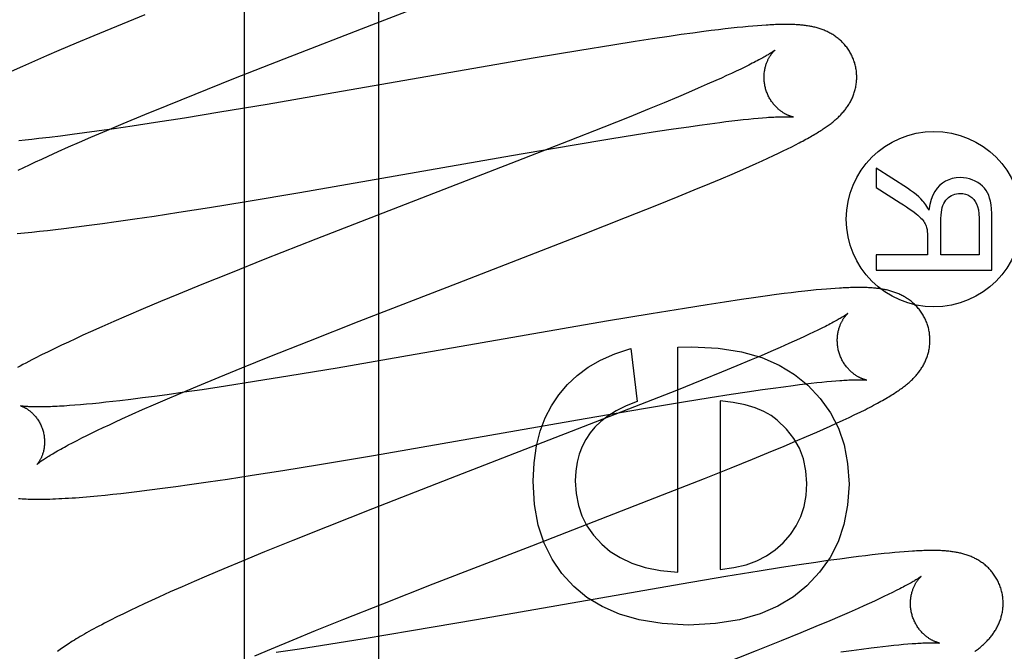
# Model space of a CAD drawing. Header units: inches. Extents: x 0 to 248, y 0 to 160.
# Tile 41 of 73: x 86.283 to 86.495, y 82.417 to 82.553. Entities that reach past the tile are written whole.
import ezdxf

# ---------------------------------------------------------------- set-up
doc = ezdxf.new("R2010")
doc.units = ezdxf.units.IN
doc.header["$LTSCALE"] = 13.627625
doc.header["$MEASUREMENT"] = 0
doc.linetypes.add('HIDDEN', pattern=[0.2, 0.1, -0.1])
doc.layers.add('DEFAULT_2', color=8, linetype='HIDDEN')
doc.layers.add('RIGHTHAND_DOOR_ASSEMBLY', color=7, linetype='CONTINUOUS')

msp = doc.modelspace()

# ---------------------------------------------------------------- linework, layer by layer
at = {"layer": 'DEFAULT_2', "color": 8, "linetype": 'HIDDEN'}
for p, q in [((86.36028, 78.8716), (86.36028, 84.3721)), ((86.35879, 82.55192), (86.39026, 82.56413)), ((86.30984, 82.55407), (86.30372, 82.55158)), ((86.30372, 82.55158), (86.29879, 82.54954)), ((86.33987, 82.54457), (86.35879, 82.55192)), ((86.43043, 82.55049), (86.428, 82.55016)), ((86.43201, 82.55069), (86.43043, 82.55049)), ((86.43354, 82.55088), (86.43201, 82.55069)), ((86.43498, 82.55105), (86.43354, 82.55088)), ((86.43634, 82.5512), (86.43498, 82.55105)), ((86.43762, 82.55134), (86.43634, 82.5512)), ((86.43882, 82.55146), (86.43762, 82.55134)), ((86.43994, 82.55157), (86.43882, 82.55146)), ((86.441, 82.55166), (86.43994, 82.55157)), ((86.442, 82.55174), (86.441, 82.55166)), ((86.44294, 82.55181), (86.442, 82.55174)), ((86.29879, 82.54954), (86.29497, 82.54794)), ((86.41562, 82.54834), (86.41077, 82.54757)), ((86.41935, 82.54891), (86.41562, 82.54834)), ((86.42292, 82.54944), (86.41935, 82.54891)), ((86.42549, 82.54981), (86.42292, 82.54944)), ((86.428, 82.55016), (86.42549, 82.54981)), ((86.29127, 82.54637), (86.28858, 82.54521)), ((86.29497, 82.54794), (86.29127, 82.54637)), ((86.40365, 82.5464), (86.39404, 82.54478)), ((86.41077, 82.54757), (86.40365, 82.5464)), ((86.28597, 82.54407), (86.28344, 82.54294)), ((86.28858, 82.54521), (86.28597, 82.54407)), ((86.32903, 82.54031), (86.33987, 82.54457)), ((86.39404, 82.54478), (86.34894, 82.53693)), ((86.28344, 82.54294), (86.28098, 82.54183)), ((86.43741, 82.54193), (86.43639, 82.54145)), ((86.43836, 82.54239), (86.43741, 82.54193)), ((86.43926, 82.54282), (86.43836, 82.54239)), ((86.4401, 82.54324), (86.43926, 82.54282)), ((86.44087, 82.54363), (86.4401, 82.54324)), ((86.32066, 82.53697), (86.32903, 82.54031)), ((86.43302, 82.53992), (86.43116, 82.53909)), ((86.4342, 82.54045), (86.43302, 82.53992)), ((86.43532, 82.54096), (86.4342, 82.54045)), ((86.43639, 82.54145), (86.43532, 82.54096)), ((86.42918, 82.53823), (86.4271, 82.53733)), ((86.43116, 82.53909), (86.42918, 82.53823)), ((86.31463, 82.53454), (86.32066, 82.53697)), ((86.34894, 82.53693), (86.33617, 82.53474)), ((86.42491, 82.53641), (86.42183, 82.53512)), ((86.4271, 82.53733), (86.42491, 82.53641)), ((86.30979, 82.53256), (86.31463, 82.53454)), ((86.33617, 82.53474), (86.32602, 82.53304)), ((86.41858, 82.53378), (86.41429, 82.53203)), ((86.42183, 82.53512), (86.41858, 82.53378)), ((86.30515, 82.53063), (86.30979, 82.53256)), ((86.3184, 82.53181), (86.31211, 82.53082)), ((86.32602, 82.53304), (86.3184, 82.53181)), ((86.41429, 82.53203), (86.40885, 82.52985)), ((86.43518, 82.53103), (86.43648, 82.53118)), ((86.43648, 82.53118), (86.43772, 82.53133)), ((86.43772, 82.53133), (86.43891, 82.53146)), ((86.43891, 82.53146), (86.44004, 82.53158)), ((86.44004, 82.53158), (86.44111, 82.53169)), ((86.44111, 82.53169), (86.44212, 82.53178)), ((86.44212, 82.53178), (86.44306, 82.53186)), ((86.29817, 82.52767), (86.30159, 82.52913)), ((86.3032, 82.52949), (86.29947, 82.52896)), ((86.30159, 82.52913), (86.30515, 82.53063)), ((86.30708, 82.53006), (86.3032, 82.52949)), ((86.31211, 82.53082), (86.30708, 82.53006)), ((86.40885, 82.52985), (86.40114, 82.5268)), ((86.42044, 82.52894), (86.42389, 82.52947)), ((86.42389, 82.52947), (86.42714, 82.52994)), ((86.42714, 82.52994), (86.42946, 82.53027)), ((86.42946, 82.53027), (86.4317, 82.53058)), ((86.4317, 82.53058), (86.43383, 82.53086)), ((86.43383, 82.53086), (86.43518, 82.53103)), ((86.28401, 82.52705), (86.28263, 82.52691)), ((86.28544, 82.5272), (86.28401, 82.52705)), ((86.28692, 82.52736), (86.28544, 82.5272)), ((86.28923, 82.52763), (86.28692, 82.52736)), ((86.29164, 82.52792), (86.28923, 82.52763)), ((86.29415, 82.52824), (86.29164, 82.52792)), ((86.29677, 82.52859), (86.29415, 82.52824)), ((86.29572, 82.52661), (86.29817, 82.52767)), ((86.29947, 82.52896), (86.29677, 82.52859)), ((86.40197, 82.52594), (86.41012, 82.5273)), ((86.41012, 82.5273), (86.41589, 82.52823)), ((86.41589, 82.52823), (86.42044, 82.52894)), ((86.29109, 82.52456), (86.29336, 82.52557)), ((86.29336, 82.52557), (86.29572, 82.52661)), ((86.40114, 82.5268), (86.38879, 82.52197)), ((86.38893, 82.52371), (86.40197, 82.52594)), ((86.44752, 82.5247), (86.44847, 82.52517)), ((86.44847, 82.52517), (86.44936, 82.52561)), ((86.44936, 82.52561), (86.4502, 82.52604)), ((86.4502, 82.52604), (86.45099, 82.52645)), ((86.28621, 82.52233), (86.28755, 82.52295)), ((86.28755, 82.52295), (86.28893, 82.52358)), ((86.28893, 82.52358), (86.29109, 82.52456)), ((86.34327, 82.51576), (86.38893, 82.52371)), ((86.44299, 82.52258), (86.44424, 82.52315)), ((86.44424, 82.52315), (86.44541, 82.5237)), ((86.44541, 82.5237), (86.4465, 82.52421)), ((86.4465, 82.52421), (86.44752, 82.5247)), ((86.28251, 82.52056), (86.28369, 82.52113)), ((86.28369, 82.52113), (86.28493, 82.52172)), ((86.28493, 82.52172), (86.28621, 82.52233)), ((86.38879, 82.52197), (86.34668, 82.50564)), ((86.43651, 82.51972), (86.4388, 82.52071)), ((86.4388, 82.52071), (86.44027, 82.52136)), ((86.44027, 82.52136), (86.44167, 82.52198)), ((86.44167, 82.52198), (86.44299, 82.52258)), ((86.47436, 82.51664), (86.46756, 82.52099)), ((86.46756, 82.52099), (86.46756, 82.51683)), ((86.43173, 82.51768), (86.43416, 82.51871)), ((86.43416, 82.51871), (86.43651, 82.51972)), ((86.42484, 82.51484), (86.42835, 82.51628)), ((86.42835, 82.51628), (86.43173, 82.51768)), ((86.46756, 82.51683), (86.47276, 82.51352)), ((86.33166, 82.5138), (86.34327, 82.51576)), ((86.42027, 82.51298), (86.42484, 82.51484)), ((86.31716, 82.51146), (86.32375, 82.51251)), ((86.32375, 82.51251), (86.33166, 82.5138)), ((86.41354, 82.5103), (86.42027, 82.51298)), ((86.30365, 82.50944), (86.30768, 82.51003)), ((86.30768, 82.51003), (86.31183, 82.51064)), ((86.31183, 82.51064), (86.31716, 82.51146)), ((86.40443, 82.5067), (86.41354, 82.5103)), ((86.4898, 82.51018), (86.4898, 82.50226)), ((86.49256, 82.49896), (86.49256, 82.51004)), ((86.29054, 82.50774), (86.29231, 82.50795)), ((86.29231, 82.50795), (86.29504, 82.50829)), ((86.29504, 82.50829), (86.29783, 82.50865)), ((86.29783, 82.50865), (86.30071, 82.50904)), ((86.30071, 82.50904), (86.30365, 82.50944)), ((86.48153, 82.50226), (86.48153, 82.50938)), ((86.28223, 82.50689), (86.28382, 82.50703)), ((86.28382, 82.50703), (86.28545, 82.50719)), ((86.28545, 82.50719), (86.2871, 82.50736)), ((86.2871, 82.50736), (86.2888, 82.50754)), ((86.2888, 82.50754), (86.29054, 82.50774)), ((86.34668, 82.50564), (86.33572, 82.50132)), ((86.37724, 82.49616), (86.40443, 82.5067)), ((86.47866, 82.5061), (86.47866, 82.50226)), ((86.47866, 82.50226), (86.46756, 82.50226)), ((86.46756, 82.50226), (86.46756, 82.49896)), ((86.4898, 82.50226), (86.48153, 82.50226)), ((86.33572, 82.50132), (86.32826, 82.49834)), ((86.32826, 82.49834), (86.32207, 82.49584)), ((86.46756, 82.49896), (86.49256, 82.49896)), ((86.32207, 82.49584), (86.31707, 82.49378)), ((86.35603, 82.48792), (86.37724, 82.49616)), ((86.45877, 82.49502), (86.45783, 82.49495)), ((86.31707, 82.49378), (86.31319, 82.49217)), ((86.44113, 82.493), (86.4385, 82.49262)), ((86.44366, 82.49335), (86.44113, 82.493)), ((86.44611, 82.49368), (86.44366, 82.49335)), ((86.44772, 82.49389), (86.44611, 82.49368)), ((86.44928, 82.49408), (86.44772, 82.49389)), ((86.45078, 82.49426), (86.44928, 82.49408)), ((86.45217, 82.49442), (86.45078, 82.49426)), ((86.45346, 82.49455), (86.45217, 82.49442)), ((86.45466, 82.49468), (86.45346, 82.49455)), ((86.45579, 82.49478), (86.45466, 82.49468)), ((86.45684, 82.49487), (86.45579, 82.49478)), ((86.45783, 82.49495), (86.45684, 82.49487)), ((86.31319, 82.49217), (86.30942, 82.49058)), ((86.43112, 82.4915), (86.42624, 82.49072)), ((86.43488, 82.49208), (86.43112, 82.4915)), ((86.4385, 82.49262), (86.43488, 82.49208)), ((86.30578, 82.48902), (86.30313, 82.48788)), ((86.30942, 82.49058), (86.30578, 82.48902)), ((86.41908, 82.48955), (86.4094, 82.48792)), ((86.42624, 82.49072), (86.41908, 82.48955)), ((86.30056, 82.48674), (86.29807, 82.48563)), ((86.30313, 82.48788), (86.30056, 82.48674)), ((86.34516, 82.48365), (86.35603, 82.48792)), ((86.4094, 82.48792), (86.36527, 82.48023)), ((86.45663, 82.48682), (86.45585, 82.48642)), ((86.29645, 82.4849), (86.29487, 82.48417)), ((86.29807, 82.48563), (86.29645, 82.4849)), ((86.45213, 82.48464), (86.45105, 82.48414)), ((86.45314, 82.48511), (86.45213, 82.48464)), ((86.4541, 82.48557), (86.45314, 82.48511)), ((86.455, 82.48601), (86.4541, 82.48557)), ((86.45585, 82.48642), (86.455, 82.48601)), ((86.29184, 82.48275), (86.29038, 82.48205)), ((86.29333, 82.48345), (86.29184, 82.48275)), ((86.29487, 82.48417), (86.29333, 82.48345)), ((86.33676, 82.48031), (86.34516, 82.48365)), ((86.42483, 82.48237), (86.42778, 82.48243)), ((86.42483, 82.43375), (86.42483, 82.48237)), ((86.44874, 82.4831), (86.44687, 82.48227)), ((86.44993, 82.48363), (86.44874, 82.4831)), ((86.45105, 82.48414), (86.44993, 82.48363)), ((86.28753, 82.48065), (86.28614, 82.47994)), ((86.28894, 82.48135), (86.28753, 82.48065)), ((86.29038, 82.48205), (86.28894, 82.48135)), ((86.33071, 82.47786), (86.33676, 82.48031)), ((86.36527, 82.48023), (86.35128, 82.47783)), ((86.41464, 82.48206), (86.41606, 82.47064)), ((86.4428, 82.4805), (86.4406, 82.47957)), ((86.44489, 82.4814), (86.4428, 82.4805)), ((86.44687, 82.48227), (86.44489, 82.4814)), ((86.43751, 82.47828), (86.43425, 82.47694)), ((86.4406, 82.47957), (86.43751, 82.47828)), ((86.32585, 82.47587), (86.33071, 82.47786)), ((86.34111, 82.47614), (86.33349, 82.4749)), ((86.35128, 82.47783), (86.34111, 82.47614)), ((86.43425, 82.47694), (86.42995, 82.47519)), ((86.31761, 82.47243), (86.32118, 82.47394)), ((86.32118, 82.47394), (86.32585, 82.47587)), ((86.32721, 82.47392), (86.32218, 82.47316)), ((86.33349, 82.4749), (86.32721, 82.47392)), ((86.42995, 82.47519), (86.4245, 82.473)), ((86.44536, 82.4735), (86.44759, 82.4738)), ((86.44759, 82.4738), (86.44971, 82.47408)), ((86.44971, 82.47408), (86.45105, 82.47425)), ((86.45105, 82.47425), (86.45234, 82.4744)), ((86.45234, 82.4744), (86.45358, 82.47455)), ((86.45358, 82.47455), (86.45476, 82.47468)), ((86.45476, 82.47468), (86.45589, 82.47479)), ((86.45589, 82.47479), (86.45695, 82.4749)), ((86.45695, 82.4749), (86.45796, 82.47499)), ((86.45796, 82.47499), (86.4589, 82.47507)), ((86.3119, 82.47171), (86.3093, 82.47137)), ((86.31459, 82.47207), (86.3119, 82.47171)), ((86.31418, 82.47097), (86.31761, 82.47243)), ((86.31831, 82.4726), (86.31459, 82.47207)), ((86.32218, 82.47316), (86.31831, 82.4726)), ((86.4245, 82.473), (86.41677, 82.46994)), ((86.43175, 82.47145), (86.4363, 82.47216)), ((86.4363, 82.47216), (86.43975, 82.47269)), ((86.43975, 82.47269), (86.44303, 82.47317)), ((86.44303, 82.47317), (86.44536, 82.4735)), ((86.29353, 82.46971), (86.29242, 82.46963)), ((86.2947, 82.46979), (86.29353, 82.46971)), ((86.29593, 82.46989), (86.2947, 82.46979)), ((86.29721, 82.47001), (86.29593, 82.46989)), ((86.29855, 82.47013), (86.29721, 82.47001)), ((86.29994, 82.47027), (86.29855, 82.47013)), ((86.30138, 82.47043), (86.29994, 82.47027)), ((86.30287, 82.47059), (86.30138, 82.47043)), ((86.30441, 82.47077), (86.30287, 82.47059)), ((86.3068, 82.47105), (86.30441, 82.47077)), ((86.3093, 82.47137), (86.3068, 82.47105)), ((86.30933, 82.46886), (86.31171, 82.4699)), ((86.31171, 82.4699), (86.31418, 82.47097)), ((86.41677, 82.46994), (86.40439, 82.46511)), ((86.41784, 82.46916), (86.42599, 82.47052)), ((86.42599, 82.47052), (86.43175, 82.47145)), ((86.43392, 82.47077), (86.43392, 82.43436)), ((86.30488, 82.46686), (86.30705, 82.46785)), ((86.30705, 82.46785), (86.30933, 82.46886)), ((86.4048, 82.46693), (86.41784, 82.46916)), ((86.46177, 82.46717), (86.46301, 82.46777)), ((86.46301, 82.46777), (86.46416, 82.46833)), ((86.46416, 82.46833), (86.46519, 82.46884)), ((86.30085, 82.46499), (86.30215, 82.4656)), ((86.30215, 82.4656), (86.30349, 82.46622)), ((86.30349, 82.46622), (86.30488, 82.46686)), ((86.35911, 82.45897), (86.4048, 82.46693)), ((86.45765, 82.46528), (86.45906, 82.46591)), ((86.45906, 82.46591), (86.46044, 82.46655)), ((86.46044, 82.46655), (86.46177, 82.46717)), ((86.29621, 82.46273), (86.29729, 82.46327)), ((86.29729, 82.46327), (86.29842, 82.46383)), ((86.29842, 82.46383), (86.29961, 82.4644)), ((86.29961, 82.4644), (86.30085, 82.46499)), ((86.40439, 82.46511), (86.37567, 82.45399)), ((86.45253, 82.46302), (86.45478, 82.464)), ((86.45478, 82.464), (86.45623, 82.46464)), ((86.45623, 82.46464), (86.45765, 82.46528)), ((86.2933, 82.46123), (86.29421, 82.46171)), ((86.29421, 82.46171), (86.29518, 82.46221)), ((86.29518, 82.46221), (86.29621, 82.46273)), ((86.44775, 82.46099), (86.45018, 82.46202)), ((86.45018, 82.46202), (86.45253, 82.46302)), ((86.34749, 82.45702), (86.35911, 82.45897)), ((86.44088, 82.45814), (86.44438, 82.45959)), ((86.44438, 82.45959), (86.44775, 82.46099)), ((86.33958, 82.45572), (86.34749, 82.45702)), ((86.43631, 82.45629), (86.44088, 82.45814)), ((86.32765, 82.45386), (86.33298, 82.45468)), ((86.33298, 82.45468), (86.33958, 82.45572)), ((86.43057, 82.454), (86.43631, 82.45629)), ((86.31652, 82.45225), (86.31946, 82.45266)), ((86.31946, 82.45266), (86.3235, 82.45324)), ((86.3235, 82.45324), (86.32765, 82.45386)), ((86.37567, 82.45399), (86.35891, 82.44745)), ((86.42151, 82.45042), (86.43057, 82.454)), ((86.30125, 82.4504), (86.30291, 82.45057)), ((86.30291, 82.45057), (86.3046, 82.45075)), ((86.3046, 82.45075), (86.30634, 82.45095)), ((86.30634, 82.45095), (86.30811, 82.45116)), ((86.30811, 82.45116), (86.31084, 82.4515)), ((86.31084, 82.4515), (86.31364, 82.45186)), ((86.31364, 82.45186), (86.31652, 82.45225)), ((86.39327, 82.43946), (86.42151, 82.45042)), ((86.29644, 82.44996), (86.29802, 82.4501)), ((86.29802, 82.4501), (86.29963, 82.45024)), ((86.29963, 82.45024), (86.30125, 82.4504)), ((86.35891, 82.44745), (86.34911, 82.44357)), ((86.34911, 82.44357), (86.34172, 82.44061)), ((86.34172, 82.44061), (86.33559, 82.43812)), ((86.33559, 82.43812), (86.33066, 82.43608)), ((86.37203, 82.43122), (86.39327, 82.43946)), ((86.46929, 82.43777), (86.46803, 82.43763)), ((86.47048, 82.43789), (86.46929, 82.43777)), ((86.47159, 82.43799), (86.47048, 82.43789)), ((86.47264, 82.43808), (86.47159, 82.43799)), ((86.47363, 82.43816), (86.47264, 82.43808)), ((86.47457, 82.43823), (86.47363, 82.43816)), ((86.33066, 82.43608), (86.32684, 82.43448)), ((86.45457, 82.43587), (86.45095, 82.43533)), ((86.45719, 82.43625), (86.45457, 82.43587)), ((86.45972, 82.4366), (86.45719, 82.43625)), ((86.46218, 82.43693), (86.45972, 82.4366)), ((86.46376, 82.43713), (86.46218, 82.43693)), ((86.46527, 82.43731), (86.46376, 82.43713)), ((86.46669, 82.43748), (86.46527, 82.43731)), ((86.46803, 82.43763), (86.46669, 82.43748)), ((86.32684, 82.43448), (86.32314, 82.43291)), ((86.44232, 82.43398), (86.43517, 82.43281)), ((86.4472, 82.43476), (86.44232, 82.43398)), ((86.45095, 82.43533), (86.4472, 82.43476)), ((86.32044, 82.43175), (86.31783, 82.4306)), ((86.32314, 82.43291), (86.32044, 82.43175)), ((86.43517, 82.43281), (86.4255, 82.43118)), ((86.31528, 82.42948), (86.31283, 82.42837)), ((86.31783, 82.4306), (86.31528, 82.42948)), ((86.36114, 82.42694), (86.37203, 82.43122)), ((86.4255, 82.43118), (86.38134, 82.42349)), ((86.47109, 82.42936), (86.4702, 82.42893)), ((86.47191, 82.42977), (86.47109, 82.42936)), ((86.47267, 82.43016), (86.47191, 82.42977)), ((86.31124, 82.42765), (86.30969, 82.42693)), ((86.31283, 82.42837), (86.31124, 82.42765)), ((86.4672, 82.42751), (86.46608, 82.427)), ((86.46825, 82.428), (86.4672, 82.42751)), ((86.46926, 82.42847), (86.46825, 82.428)), ((86.4702, 82.42893), (86.46926, 82.42847)), ((86.30667, 82.4255), (86.3052, 82.42479)), ((86.30817, 82.42621), (86.30667, 82.4255)), ((86.30969, 82.42693), (86.30817, 82.42621)), ((86.35273, 82.42359), (86.36114, 82.42694)), ((86.46176, 82.42508), (86.45972, 82.4242)), ((86.46369, 82.42593), (86.46176, 82.42508)), ((86.46491, 82.42647), (86.46369, 82.42593)), ((86.46608, 82.427), (86.46491, 82.42647)), ((86.30241, 82.4234), (86.30112, 82.42274)), ((86.30378, 82.42408), (86.30241, 82.4234)), ((86.3052, 82.42479), (86.30378, 82.42408)), ((86.34666, 82.42114), (86.35273, 82.42359)), ((86.38134, 82.42349), (86.36733, 82.42108)), ((86.45757, 82.42328), (86.45454, 82.42201)), ((86.45972, 82.4242), (86.45757, 82.42328)), ((86.34179, 82.41914), (86.34666, 82.42114)), ((86.36733, 82.42108), (86.35714, 82.41938)), ((86.45134, 82.42068), (86.4471, 82.41895)), ((86.45454, 82.42201), (86.45134, 82.42068)), ((86.33711, 82.41721), (86.34179, 82.41914)), ((86.35714, 82.41938), (86.3495, 82.41815)), ((86.4471, 82.41895), (86.44171, 82.41678)), ((86.33352, 82.4157), (86.33711, 82.41721)), ((86.3432, 82.41716), (86.33816, 82.4164)), ((86.3495, 82.41815), (86.3432, 82.41716)), ((86.44171, 82.41678), (86.43405, 82.41374)), ((86.45997, 82.41654), (86.46225, 82.41686)), ((86.46225, 82.41686), (86.46442, 82.41715)), ((86.46442, 82.41715), (86.46648, 82.41741)), ((86.46648, 82.41741), (86.46778, 82.41757)), ((86.46778, 82.41757), (86.46903, 82.41772)), ((86.46903, 82.41772), (86.47023, 82.41785)), ((86.47023, 82.41785), (86.47137, 82.41797)), ((86.47137, 82.41797), (86.47245, 82.41808)), ((86.47245, 82.41808), (86.47347, 82.41818)), ((86.47347, 82.41818), (86.47443, 82.41826))]:
    msp.add_line(p, q, dxfattribs=at)
for points in [[(86.46301, 82.54349), (86.46295, 82.5437), (86.46287, 82.54394), (86.46279, 82.54419), (86.4627, 82.54443), (86.46261, 82.54467), (86.46251, 82.5449), (86.4624, 82.54514), (86.46229, 82.54537), (86.46217, 82.54559), (86.46205, 82.54582), (86.46193, 82.54604), (86.4618, 82.54626), (86.46166, 82.54647), (86.46152, 82.54668), (86.46137, 82.54688), (86.46123, 82.54709), (86.46107, 82.54728), (86.46092, 82.54747), (86.46076, 82.54766), (86.46059, 82.54784), (86.46042, 82.54802), (86.46025, 82.5482), (86.46008, 82.54837), (86.45991, 82.54853), (86.45973, 82.54869), (86.45955, 82.54885), (86.45937, 82.549), (86.45918, 82.54914), (86.45899, 82.54928), (86.4588, 82.54942), (86.45861, 82.54955), (86.45842, 82.54968), (86.45822, 82.54981), (86.45802, 82.54993), (86.45782, 82.55005), (86.45761, 82.55016), (86.45741, 82.55027), (86.4572, 82.55038), (86.45699, 82.55048), (86.45679, 82.55057), (86.45658, 82.55066), (86.45637, 82.55075), (86.45615, 82.55084), (86.45594, 82.55092), (86.45572, 82.551), (86.4555, 82.55107), (86.45528, 82.55114), (86.45506, 82.55121), (86.45484, 82.55127), (86.45461, 82.55133), (86.45439, 82.55139), (86.45416, 82.55144), (86.45394, 82.5515), (86.45371, 82.55154), (86.45348, 82.55159), (86.45326, 82.55163), (86.45303, 82.55167), (86.4528, 82.55171), (86.45256, 82.55174), (86.45233, 82.55177), (86.45209, 82.5518), (86.45185, 82.55183), (86.45161, 82.55186), (86.45137, 82.55188), (86.45112, 82.5519), (86.45087, 82.55192), (86.45061, 82.55194), (86.45034, 82.55195), (86.45007, 82.55197), (86.44979, 82.55198), (86.44951, 82.55199), (86.44922, 82.552), (86.44892, 82.55201), (86.44861, 82.55201), (86.4483, 82.55201), (86.44797, 82.55201), (86.44764, 82.55201), (86.44731, 82.55201), (86.44696, 82.552), (86.4466, 82.55199), (86.44624, 82.55198), (86.44586, 82.55197), (86.44548, 82.55195), (86.44508, 82.55194), (86.44468, 82.55192), (86.44426, 82.55189), (86.44383, 82.55187), (86.44294, 82.55181)], [(86.44569, 82.54643), (86.44569, 82.54642), (86.44567, 82.54641), (86.44565, 82.54639), (86.44562, 82.54637), (86.44558, 82.54634), (86.44554, 82.54631), (86.44548, 82.54626), (86.44541, 82.54622), (86.44533, 82.54616), (86.44524, 82.5461), (86.44514, 82.54603), (86.44503, 82.54596), (86.4449, 82.54588), (86.44476, 82.54579), (86.44461, 82.54569), (86.44444, 82.54559), (86.44426, 82.54548), (86.44406, 82.54536), (86.44385, 82.54523), (86.44362, 82.5451), (86.44337, 82.54496), (86.44312, 82.54482), (86.44284, 82.54467), (86.44255, 82.54451), (86.44225, 82.54435), (86.44193, 82.54418), (86.44159, 82.544), (86.44124, 82.54382), (86.44087, 82.54363)], [(86.44374, 82.53813), (86.44369, 82.53833), (86.44363, 82.53856), (86.44358, 82.53879), (86.44354, 82.53903), (86.4435, 82.53926), (86.44347, 82.5395), (86.44345, 82.53973), (86.44343, 82.53996), (86.44342, 82.54019), (86.44341, 82.54042), (86.44341, 82.54065), (86.44341, 82.54087), (86.44342, 82.5411), (86.44344, 82.54132), (86.44346, 82.54153), (86.44348, 82.54175), (86.44351, 82.54195), (86.44355, 82.54216), (86.44358, 82.54236), (86.44363, 82.54256), (86.44367, 82.54275), (86.44372, 82.54293), (86.44377, 82.54311), (86.44382, 82.54329), (86.44388, 82.54345), (86.44393, 82.54362), (86.44399, 82.54378), (86.44406, 82.54393), (86.44412, 82.54408), (86.44418, 82.54423), (86.44425, 82.54437), (86.44431, 82.5445), (86.44438, 82.54463), (86.44444, 82.54476), (86.44451, 82.54488), (86.44457, 82.54499), (86.44464, 82.5451), (86.44471, 82.54521), (86.44477, 82.54531), (86.44484, 82.54541), (86.4449, 82.5455), (86.44496, 82.54559), (86.44503, 82.54567), (86.44509, 82.54575), (86.44515, 82.54583), (86.4452, 82.5459), (86.44526, 82.54597), (86.44531, 82.54603), (86.44536, 82.54609), (86.44541, 82.54615), (86.44546, 82.5462), (86.4455, 82.54624), (86.44554, 82.54628), (86.44558, 82.54632), (86.44561, 82.54635), (86.44563, 82.54637), (86.44566, 82.54639), (86.44567, 82.54641), (86.44569, 82.54642), (86.44569, 82.54642)], [(86.45099, 82.52645), (86.45137, 82.52665), (86.45174, 82.52684), (86.45209, 82.52704), (86.45244, 82.52723), (86.45278, 82.52741), (86.4531, 82.52759), (86.45342, 82.52777), (86.45373, 82.52795), (86.45403, 82.52813), (86.45432, 82.5283), (86.45461, 82.52847), (86.45489, 82.52864), (86.45515, 82.5288), (86.45541, 82.52896), (86.45567, 82.52913), (86.45592, 82.52929), (86.45615, 82.52944), (86.45639, 82.5296), (86.45661, 82.52975), (86.45683, 82.5299), (86.45705, 82.53005), (86.45725, 82.5302), (86.45746, 82.53035), (86.45765, 82.5305), (86.45785, 82.53065), (86.45804, 82.5308), (86.45822, 82.53094), (86.45841, 82.53109), (86.45859, 82.53125), (86.45877, 82.5314), (86.45895, 82.53155), (86.45912, 82.53171), (86.45929, 82.53187), (86.45946, 82.53203), (86.45963, 82.53219), (86.45979, 82.53236), (86.45996, 82.53252), (86.46012, 82.53269), (86.46027, 82.53287), (86.46043, 82.53304), (86.46058, 82.53322), (86.46073, 82.5334), (86.46087, 82.53358), (86.46102, 82.53376), (86.46115, 82.53395), (86.46129, 82.53414), (86.46142, 82.53433), (86.46155, 82.53452), (86.46167, 82.53472), (86.46179, 82.53492), (86.46191, 82.53512), (86.46203, 82.53533), (86.46214, 82.53554), (86.46224, 82.53575), (86.46235, 82.53596), (86.46245, 82.53618), (86.46254, 82.53639), (86.46263, 82.53661), (86.46271, 82.53683), (86.46279, 82.53706), (86.46287, 82.53729), (86.46294, 82.53752), (86.46301, 82.53775), (86.46307, 82.53798), (86.46313, 82.53822), (86.46318, 82.53846), (86.46323, 82.53871), (86.46327, 82.53895), (86.4633, 82.5392), (86.46334, 82.53945), (86.46336, 82.5397), (86.46338, 82.53995), (86.46339, 82.54021), (86.4634, 82.54046), (86.4634, 82.54072), (86.4634, 82.54098), (86.46338, 82.54123), (86.46337, 82.54149), (86.46334, 82.54175), (86.46331, 82.542), (86.46328, 82.54226), (86.46323, 82.54252), (86.46318, 82.54277), (86.46313, 82.54302), (86.46307, 82.54328), (86.46301, 82.54349)], [(86.4497, 82.53203), (86.44969, 82.53203), (86.44968, 82.53203), (86.44965, 82.53204), (86.44962, 82.53204), (86.44959, 82.53205), (86.44955, 82.53206), (86.4495, 82.53207), (86.44945, 82.53209), (86.44939, 82.5321), (86.44932, 82.53212), (86.44925, 82.53214), (86.44918, 82.53217), (86.4491, 82.53219), (86.44902, 82.53222), (86.44893, 82.53225), (86.44884, 82.53229), (86.44875, 82.53232), (86.44865, 82.53236), (86.44855, 82.53241), (86.44845, 82.53245), (86.44835, 82.5325), (86.44824, 82.53256), (86.44813, 82.53261), (86.44801, 82.53267), (86.4479, 82.53274), (86.44778, 82.53281), (86.44766, 82.53288), (86.44753, 82.53296), (86.44741, 82.53304), (86.44728, 82.53312), (86.44715, 82.53321), (86.44702, 82.53331), (86.44689, 82.53341), (86.44675, 82.53352), (86.44662, 82.53363), (86.44648, 82.53374), (86.44635, 82.53387), (86.44621, 82.53399), (86.44607, 82.53413), (86.44594, 82.53427), (86.4458, 82.53441), (86.44566, 82.53457), (86.44553, 82.53472), (86.44539, 82.53489), (86.44526, 82.53506), (86.44513, 82.53523), (86.44501, 82.53541), (86.44488, 82.5356), (86.44476, 82.53579), (86.44465, 82.53598), (86.44453, 82.53618), (86.44442, 82.53639), (86.44432, 82.5366), (86.44422, 82.53681), (86.44413, 82.53703), (86.44404, 82.53725), (86.44395, 82.53747), (86.44387, 82.5377), (86.4438, 82.53793), (86.44374, 82.53813)], [(86.44306, 82.53186), (86.44395, 82.53193), (86.44437, 82.53196), (86.44477, 82.53198), (86.44516, 82.53201), (86.44553, 82.53203), (86.44588, 82.53205), (86.44622, 82.53206), (86.44654, 82.53207), (86.44684, 82.53208), (86.44712, 82.53209), (86.44739, 82.5321), (86.44763, 82.5321), (86.44786, 82.5321), (86.44808, 82.5321), (86.44827, 82.5321), (86.44845, 82.5321), (86.44862, 82.5321), (86.44877, 82.53209), (86.44891, 82.53209), (86.44904, 82.53208), (86.44915, 82.53208), (86.44925, 82.53207), (86.44934, 82.53207), (86.44942, 82.53206), (86.44949, 82.53205), (86.44955, 82.53205), (86.4496, 82.53204), (86.44964, 82.53204), (86.44966, 82.53204), (86.44968, 82.53203), (86.44969, 82.53203)], [(86.48574, 82.51894), (86.48484, 82.51889), (86.48401, 82.51874), (86.48326, 82.5185), (86.48255, 82.51817), (86.48188, 82.51774), (86.48125, 82.51722)], [(86.4895, 82.51789), (86.48892, 82.51821), (86.48832, 82.51847), (86.4877, 82.51868), (86.48707, 82.51882), (86.48642, 82.51891), (86.48574, 82.51894)], [(86.47768, 82.51389), (86.47724, 82.51435), (86.47676, 82.51481), (86.47623, 82.51527), (86.47566, 82.51573), (86.47503, 82.51618), (86.47436, 82.51664)], [(86.48125, 82.51722), (86.48072, 82.51665), (86.48024, 82.51596), (86.47982, 82.51516), (86.47945, 82.51422), (86.47916, 82.51313), (86.47893, 82.5119)], [(86.49188, 82.51512), (86.49163, 82.51567), (86.49133, 82.51618), (86.49098, 82.51665), (86.49056, 82.51709), (86.49006, 82.51751), (86.4895, 82.51789)], [(86.48199, 82.51292), (86.48216, 82.51334), (86.48237, 82.51372), (86.48261, 82.51406), (86.48287, 82.51436), (86.48316, 82.51463), (86.48349, 82.51487)], [(86.48349, 82.51487), (86.48384, 82.51507), (86.4842, 82.51524), (86.48456, 82.51536), (86.48494, 82.51546), (86.48533, 82.51551), (86.48574, 82.51553)], [(86.48574, 82.51553), (86.48632, 82.51549), (86.48686, 82.51538), (86.48735, 82.5152), (86.48781, 82.51496), (86.48824, 82.51463), (86.48865, 82.51423)], [(86.48865, 82.51423), (86.48897, 82.51381), (86.48925, 82.51329), (86.48948, 82.51268), (86.48965, 82.51196), (86.48975, 82.51113), (86.4898, 82.51018)], [(86.49256, 82.51004), (86.49254, 82.51116), (86.49247, 82.51217), (86.49237, 82.51306), (86.49224, 82.51385), (86.49207, 82.51454), (86.49188, 82.51512)], [(86.47276, 82.51352), (86.47348, 82.51305), (86.47414, 82.51261), (86.47474, 82.5122), (86.47529, 82.51181), (86.47577, 82.51145), (86.4762, 82.51112)], [(86.47893, 82.5119), (86.47871, 82.51233), (86.4785, 82.51272), (86.47829, 82.51307), (86.47808, 82.51338), (86.47788, 82.51365), (86.47768, 82.51389)], [(86.48153, 82.50938), (86.48154, 82.51013), (86.48158, 82.51082), (86.48165, 82.51145), (86.48174, 82.512), (86.48185, 82.51249), (86.48199, 82.51292)], [(86.4762, 82.51112), (86.47659, 82.5108), (86.47694, 82.5105), (86.47724, 82.51021), (86.47749, 82.50994), (86.4777, 82.50968), (86.47787, 82.50944)], [(86.47787, 82.50944), (86.47803, 82.50918), (86.47816, 82.50893), (86.47828, 82.50868), (86.47838, 82.50843), (86.47846, 82.50818), (86.47852, 82.50794)], [(86.47852, 82.50794), (86.47856, 82.50774), (86.4786, 82.5075), (86.47862, 82.50722), (86.47864, 82.50689), (86.47866, 82.50652), (86.47866, 82.5061)], [(86.4788, 82.4867), (86.47874, 82.48691), (86.47866, 82.48716), (86.47858, 82.4874), (86.47849, 82.48765), (86.47839, 82.48789), (86.47829, 82.48813), (86.47819, 82.48836), (86.47807, 82.48859), (86.47796, 82.48882), (86.47783, 82.48905), (86.4777, 82.48927), (86.47757, 82.48949), (86.47743, 82.48971), (86.47729, 82.48992), (86.47714, 82.49012), (86.47699, 82.49032), (86.47684, 82.49052), (86.47668, 82.49072), (86.47652, 82.4909), (86.47635, 82.49109), (86.47618, 82.49127), (86.47601, 82.49144), (86.47583, 82.49161), (86.47566, 82.49178), (86.47548, 82.49194), (86.47529, 82.49209), (86.47511, 82.49224), (86.47492, 82.49239), (86.47473, 82.49253), (86.47454, 82.49267), (86.47434, 82.4928), (86.47415, 82.49293), (86.47395, 82.49306), (86.47374, 82.49318), (86.47354, 82.4933), (86.47333, 82.49341), (86.47312, 82.49352), (86.47292, 82.49362), (86.47271, 82.49372), (86.4725, 82.49382), (86.47228, 82.49391), (86.47207, 82.494), (86.47185, 82.49408), (86.47164, 82.49416), (86.47142, 82.49424), (86.47119, 82.49431), (86.47097, 82.49438), (86.47075, 82.49445), (86.47052, 82.49451), (86.47029, 82.49457), (86.47007, 82.49463), (86.46984, 82.49468), (86.46961, 82.49473), (86.46938, 82.49478), (86.46915, 82.49482), (86.46892, 82.49486), (86.46868, 82.4949), (86.46845, 82.49494), (86.46821, 82.49497), (86.46797, 82.495), (86.46773, 82.49503), (86.46748, 82.49506), (86.46724, 82.49508), (86.46698, 82.4951), (86.46673, 82.49512), (86.46646, 82.49514), (86.46619, 82.49516), (86.46592, 82.49517), (86.46564, 82.49519), (86.46535, 82.4952), (86.46506, 82.49521), (86.46476, 82.49521), (86.46445, 82.49522), (86.46413, 82.49522), (86.46381, 82.49522), (86.46347, 82.49522), (86.46313, 82.49522), (86.46278, 82.49521), (86.46242, 82.4952), (86.46206, 82.49519), (86.46168, 82.49518), (86.46129, 82.49516), (86.4609, 82.49515), (86.46049, 82.49513), (86.46008, 82.4951), (86.45965, 82.49508), (86.45877, 82.49502)], [(86.46148, 82.48963), (86.46148, 82.48963), (86.46146, 82.48962), (86.46144, 82.4896), (86.46141, 82.48958), (86.46137, 82.48955), (86.46132, 82.48951), (86.46126, 82.48947), (86.4612, 82.48942), (86.46112, 82.48937), (86.46103, 82.4893), (86.46092, 82.48923), (86.46081, 82.48916), (86.46068, 82.48908), (86.46054, 82.48899), (86.46039, 82.48889), (86.46022, 82.48879), (86.46003, 82.48868), (86.45983, 82.48856), (86.45962, 82.48843), (86.45939, 82.4883), (86.45914, 82.48816), (86.45888, 82.48801), (86.45861, 82.48786), (86.45832, 82.4877), (86.45801, 82.48754), (86.45769, 82.48737), (86.45735, 82.48719), (86.457, 82.48701), (86.45663, 82.48682)], [(86.45953, 82.48134), (86.45948, 82.48154), (86.45942, 82.48177), (86.45938, 82.482), (86.45933, 82.48224), (86.45929, 82.48247), (86.45926, 82.48271), (86.45924, 82.48294), (86.45922, 82.48317), (86.45921, 82.48341), (86.4592, 82.48364), (86.4592, 82.48386), (86.4592, 82.48409), (86.45921, 82.48431), (86.45923, 82.48453), (86.45925, 82.48475), (86.45927, 82.48496), (86.4593, 82.48517), (86.45934, 82.48537), (86.45938, 82.48557), (86.45942, 82.48577), (86.45946, 82.48596), (86.45951, 82.48615), (86.45956, 82.48633), (86.45962, 82.4865), (86.45967, 82.48667), (86.45973, 82.48684), (86.45979, 82.487), (86.45985, 82.48715), (86.45991, 82.4873), (86.45997, 82.48744), (86.46004, 82.48758), (86.4601, 82.48771), (86.46017, 82.48784), (86.46024, 82.48797), (86.4603, 82.48809), (86.46037, 82.4882), (86.46043, 82.48831), (86.4605, 82.48842), (86.46057, 82.48852), (86.46063, 82.48862), (86.46069, 82.48871), (86.46076, 82.4888), (86.46082, 82.48889), (86.46088, 82.48897), (86.46094, 82.48904), (86.461, 82.48911), (86.46105, 82.48918), (86.46111, 82.48925), (86.46116, 82.4893), (86.46121, 82.48936), (86.46125, 82.48941), (86.4613, 82.48945), (86.46133, 82.48949), (86.46137, 82.48953), (86.4614, 82.48956), (86.46143, 82.48958), (86.46145, 82.4896), (86.46147, 82.48962), (86.46148, 82.48963), (86.46148, 82.48963)], [(86.46519, 82.46884), (86.46568, 82.46909), (86.46614, 82.46933), (86.46659, 82.46956), (86.46702, 82.46979), (86.46744, 82.47001), (86.46785, 82.47023), (86.46824, 82.47044), (86.46862, 82.47065), (86.46898, 82.47085), (86.46934, 82.47105), (86.46968, 82.47125), (86.47001, 82.47144), (86.47033, 82.47164), (86.47064, 82.47182), (86.47094, 82.47201), (86.47123, 82.47219), (86.47152, 82.47237), (86.47179, 82.47255), (86.47206, 82.47273), (86.47231, 82.4729), (86.47256, 82.47307), (86.4728, 82.47324), (86.47304, 82.47341), (86.47327, 82.47358), (86.47349, 82.47374), (86.47371, 82.47391), (86.47392, 82.47407), (86.47412, 82.47424), (86.47432, 82.4744), (86.47452, 82.47457), (86.47471, 82.47473), (86.47489, 82.4749), (86.47507, 82.47506), (86.47524, 82.47523), (86.47541, 82.47539), (86.47558, 82.47556), (86.47575, 82.47573), (86.47591, 82.4759), (86.47606, 82.47607), (86.47622, 82.47625), (86.47637, 82.47642), (86.47652, 82.4766), (86.47666, 82.47678), (86.4768, 82.47697), (86.47694, 82.47715), (86.47707, 82.47734), (86.47721, 82.47753), (86.47733, 82.47772), (86.47746, 82.47792), (86.47758, 82.47812), (86.4777, 82.47832), (86.47781, 82.47853), (86.47792, 82.47873), (86.47803, 82.47894), (86.47813, 82.47916), (86.47823, 82.47937), (86.47833, 82.47959), (86.47841, 82.47981), (86.4785, 82.48003), (86.47858, 82.48026), (86.47866, 82.48049), (86.47873, 82.48072), (86.4788, 82.48095), (86.47886, 82.48119), (86.47892, 82.48143), (86.47897, 82.48167), (86.47902, 82.48191), (86.47906, 82.48216), (86.47909, 82.4824), (86.47913, 82.48265), (86.47915, 82.4829), (86.47917, 82.48316), (86.47918, 82.48341), (86.47919, 82.48367), (86.47919, 82.48392), (86.47919, 82.48418), (86.47917, 82.48444), (86.47916, 82.48469), (86.47913, 82.48495), (86.4791, 82.48521), (86.47907, 82.48547), (86.47902, 82.48572), (86.47898, 82.48598), (86.47892, 82.48623), (86.47886, 82.48649), (86.4788, 82.4867)], [(86.42778, 82.48243), (86.43351, 82.4821), (86.43857, 82.48133), (86.44291, 82.48009), (86.44666, 82.47844), (86.44998, 82.47647), (86.45282, 82.47413)], [(86.39913, 82.47204), (86.40098, 82.47425), (86.4031, 82.47623), (86.40546, 82.478), (86.40813, 82.47956), (86.4112, 82.48092), (86.41464, 82.48206)], [(86.46548, 82.47524), (86.46549, 82.47524), (86.46548, 82.47524), (86.46546, 82.47524), (86.46544, 82.47525), (86.46541, 82.47525), (86.46538, 82.47526), (86.46533, 82.47527), (86.46528, 82.47528), (86.46523, 82.4753), (86.46517, 82.47531), (86.46511, 82.47533), (86.46504, 82.47535), (86.46496, 82.47538), (86.46488, 82.4754), (86.4648, 82.47543), (86.46472, 82.47547), (86.46463, 82.4755), (86.46453, 82.47554), (86.46443, 82.47558), (86.46434, 82.47562), (86.46423, 82.47567), (86.46413, 82.47572), (86.46402, 82.47577), (86.46391, 82.47583), (86.46379, 82.47589), (86.46368, 82.47595), (86.46356, 82.47602), (86.46344, 82.47609), (86.46332, 82.47617), (86.46319, 82.47625), (86.46306, 82.47634), (86.46293, 82.47643), (86.4628, 82.47653), (86.46267, 82.47663), (86.46254, 82.47673), (86.4624, 82.47684), (86.46227, 82.47696), (86.46213, 82.47708), (86.462, 82.47721), (86.46186, 82.47734), (86.46172, 82.47748), (86.46159, 82.47763), (86.46145, 82.47778), (86.46131, 82.47794), (86.46118, 82.4781), (86.46105, 82.47827), (86.46092, 82.47845), (86.46079, 82.47863), (86.46067, 82.47881), (86.46055, 82.479), (86.46043, 82.4792), (86.46032, 82.4794), (86.46021, 82.4796), (86.46011, 82.47981), (86.46001, 82.48002), (86.45992, 82.48024), (86.45983, 82.48046), (86.45974, 82.48068), (86.45966, 82.48091), (86.45959, 82.48114), (86.45953, 82.48134)], [(86.28614, 82.47994), (86.28546, 82.47959), (86.28479, 82.47925), (86.28414, 82.4789), (86.28351, 82.47857), (86.28291, 82.47824), (86.28232, 82.47792)], [(86.45282, 82.47413), (86.45551, 82.47125), (86.45772, 82.46814), (86.45943, 82.46484), (86.46066, 82.46124), (86.46143, 82.45721), (86.46173, 82.45278)], [(86.4589, 82.47507), (86.45978, 82.47514), (86.4602, 82.47517), (86.4606, 82.47519), (86.46099, 82.47522), (86.46135, 82.47524), (86.4617, 82.47526), (86.46203, 82.47527), (86.46234, 82.47528), (86.46263, 82.47529), (86.4629, 82.4753), (86.46315, 82.47531), (86.46339, 82.47531), (86.46361, 82.47531), (86.46381, 82.47531), (86.46401, 82.47531), (86.46418, 82.47531), (86.46435, 82.47531), (86.4645, 82.4753), (86.46464, 82.4753), (86.46476, 82.4753), (86.46488, 82.47529), (86.46498, 82.47528), (86.46508, 82.47528), (86.46516, 82.47527), (86.46524, 82.47527), (86.4653, 82.47526), (86.46535, 82.47526), (86.4654, 82.47525), (86.46543, 82.47525), (86.46546, 82.47524), (86.46548, 82.47524), (86.46548, 82.47524)], [(86.39359, 82.45339), (86.39379, 82.45739), (86.3943, 82.461), (86.39511, 82.4642), (86.39621, 82.46708), (86.39754, 82.4697), (86.39913, 82.47204)], [(86.28301, 82.46966), (86.283, 82.46966), (86.28299, 82.46966), (86.28299, 82.46966), (86.28301, 82.46966), (86.28303, 82.46965), (86.28306, 82.46964), (86.2831, 82.46963), (86.28314, 82.46962), (86.28319, 82.4696), (86.28324, 82.46958), (86.28331, 82.46956), (86.28337, 82.46953), (86.28345, 82.4695), (86.28352, 82.46947), (86.2836, 82.46943), (86.28369, 82.46939), (86.28378, 82.46934), (86.28387, 82.4693), (86.28397, 82.46924), (86.28407, 82.46919), (86.28418, 82.46913), (86.28428, 82.46906), (86.28439, 82.46899), (86.28451, 82.46892), (86.28462, 82.46884), (86.28474, 82.46875), (86.28486, 82.46866), (86.28498, 82.46857), (86.28511, 82.46847), (86.28523, 82.46836), (86.28536, 82.46825), (86.28549, 82.46813), (86.28562, 82.46801), (86.28575, 82.46787), (86.28588, 82.46774), (86.28601, 82.46759), (86.28614, 82.46744), (86.28628, 82.46728), (86.28641, 82.46711), (86.28653, 82.46694), (86.28666, 82.46676), (86.28678, 82.46657), (86.28691, 82.46638), (86.28702, 82.46618), (86.28714, 82.46597), (86.28725, 82.46576), (86.28735, 82.46555), (86.28745, 82.46533), (86.28754, 82.4651), (86.28763, 82.46487), (86.28772, 82.46464), (86.28779, 82.4644), (86.28785, 82.46419)], [(86.29242, 82.46963), (86.29137, 82.46957), (86.29087, 82.46954), (86.29038, 82.46952), (86.28991, 82.4695), (86.28945, 82.46948), (86.28901, 82.46946), (86.28859, 82.46945), (86.28818, 82.46944), (86.28779, 82.46943), (86.28741, 82.46943), (86.28705, 82.46943), (86.2867, 82.46943), (86.28638, 82.46943), (86.28607, 82.46943), (86.28577, 82.46944), (86.2855, 82.46944), (86.28524, 82.46945), (86.28499, 82.46946), (86.28477, 82.46947), (86.28455, 82.46949), (86.28436, 82.4695), (86.28417, 82.46951), (86.28401, 82.46953), (86.28385, 82.46954), (86.28371, 82.46956), (86.28358, 82.46957), (86.28347, 82.46958), (86.28337, 82.4696), (86.28328, 82.46961), (86.28321, 82.46962), (86.28314, 82.46963), (86.28309, 82.46964), (86.28305, 82.46965), (86.28302, 82.46966), (86.28301, 82.46966)], [(86.41606, 82.47064), (86.41364, 82.46964), (86.41152, 82.46858), (86.40971, 82.46746), (86.40818, 82.46629), (86.40689, 82.46508), (86.40586, 82.46383)], [(86.44625, 82.46657), (86.44493, 82.46756), (86.44333, 82.46843), (86.44146, 82.46922), (86.43929, 82.46988), (86.43677, 82.47039), (86.43392, 82.47077)], [(86.45265, 82.4529), (86.45244, 82.45567), (86.45191, 82.45822), (86.45105, 82.4605), (86.44984, 82.46262), (86.44824, 82.46466), (86.44625, 82.46657)], [(86.28785, 82.46419), (86.28791, 82.46398), (86.28796, 82.46374), (86.28801, 82.4635), (86.28806, 82.46326), (86.28809, 82.46301), (86.28812, 82.46277), (86.28814, 82.46253), (86.28816, 82.4623), (86.28817, 82.46206), (86.28817, 82.46183), (86.28817, 82.4616), (86.28816, 82.46138), (86.28814, 82.46116), (86.28812, 82.46095), (86.28809, 82.46074), (86.28806, 82.46053), (86.28803, 82.46033), (86.28799, 82.46014), (86.28795, 82.45996), (86.28791, 82.45977), (86.28786, 82.4596), (86.28781, 82.45943), (86.28776, 82.45927), (86.28771, 82.45911), (86.28765, 82.45896), (86.2876, 82.45882), (86.28754, 82.45868), (86.28748, 82.45855), (86.28742, 82.45842), (86.28737, 82.4583), (86.28731, 82.45818), (86.28725, 82.45807), (86.28719, 82.45796), (86.28713, 82.45786), (86.28708, 82.45777), (86.28702, 82.45768), (86.28697, 82.45759), (86.28692, 82.45752), (86.28686, 82.45744), (86.28682, 82.45737), (86.28677, 82.45731), (86.28673, 82.45725), (86.28669, 82.4572), (86.28665, 82.45716), (86.28662, 82.45711), (86.28659, 82.45708), (86.28656, 82.45705), (86.28654, 82.45703), (86.28652, 82.45701), (86.28651, 82.457), (86.28651, 82.457)], [(86.40586, 82.46383), (86.40492, 82.46241), (86.40413, 82.46088), (86.40351, 82.45926), (86.40306, 82.4575), (86.40278, 82.45556), (86.40267, 82.45345)], [(86.28651, 82.457), (86.28652, 82.45701), (86.28653, 82.45702), (86.28656, 82.45704), (86.28659, 82.45707), (86.28663, 82.45711), (86.28668, 82.45715), (86.28674, 82.4572), (86.28681, 82.45725), (86.28689, 82.45732), (86.28698, 82.45739), (86.28708, 82.45747), (86.2872, 82.45756), (86.28733, 82.45765), (86.28747, 82.45775), (86.28762, 82.45786), (86.28779, 82.45798), (86.28797, 82.4581), (86.28816, 82.45823), (86.28837, 82.45837), (86.2886, 82.45851), (86.28884, 82.45867), (86.28909, 82.45882), (86.28936, 82.45899), (86.28964, 82.45916), (86.28994, 82.45934), (86.29025, 82.45953), (86.29058, 82.45972), (86.29093, 82.45992), (86.29128, 82.46012), (86.29166, 82.46033), (86.29205, 82.46055), (86.29245, 82.46077), (86.29287, 82.46099), (86.2933, 82.46123)], [(86.40237, 82.43068), (86.3998, 82.43346), (86.39766, 82.43659), (86.39596, 82.44002), (86.3947, 82.4439), (86.39391, 82.44837), (86.39359, 82.45339)], [(86.40267, 82.45345), (86.40286, 82.45071), (86.40334, 82.44817), (86.40411, 82.44589), (86.4052, 82.44376), (86.40662, 82.44173), (86.40837, 82.43981)], [(86.44753, 82.44009), (86.44908, 82.44187), (86.45035, 82.44377), (86.45133, 82.44577), (86.45204, 82.44793), (86.45248, 82.45032), (86.45265, 82.4529)], [(86.46173, 82.45278), (86.46142, 82.44819), (86.46063, 82.44402), (86.45937, 82.44031), (86.45763, 82.43693), (86.45538, 82.43375), (86.45263, 82.43082)], [(86.28254, 82.44967), (86.28293, 82.44964), (86.28333, 82.44961), (86.28375, 82.44959), (86.28418, 82.44957), (86.28462, 82.44955), (86.28508, 82.44954), (86.28555, 82.44953), (86.28603, 82.44952), (86.28654, 82.44952), (86.28706, 82.44952), (86.28759, 82.44952), (86.28815, 82.44953), (86.28872, 82.44954), (86.28932, 82.44955), (86.28993, 82.44957), (86.29057, 82.4496), (86.29123, 82.44963), (86.29192, 82.44966), (86.29263, 82.4497), (86.29336, 82.44974), (86.29411, 82.44979), (86.29487, 82.44984), (86.29644, 82.44996)], [(86.40837, 82.43981), (86.4102, 82.43824), (86.41237, 82.43689), (86.41485, 82.43572), (86.41772, 82.4348), (86.42105, 82.43414), (86.42483, 82.43375)], [(86.43392, 82.43436), (86.43686, 82.43473), (86.43951, 82.43533), (86.44184, 82.43618), (86.44393, 82.43726), (86.44583, 82.43856), (86.44753, 82.44009)], [(86.49459, 82.42991), (86.49453, 82.43012), (86.49445, 82.43037), (86.49437, 82.43061), (86.49428, 82.43086), (86.49418, 82.4311), (86.49408, 82.43134), (86.49398, 82.43157), (86.49386, 82.4318), (86.49374, 82.43203), (86.49362, 82.43226), (86.49349, 82.43248), (86.49336, 82.4327), (86.49322, 82.43292), (86.49308, 82.43313), (86.49293, 82.43333), (86.49278, 82.43354), (86.49263, 82.43374), (86.49247, 82.43393), (86.4923, 82.43412), (86.49214, 82.4343), (86.49197, 82.43448), (86.4918, 82.43466), (86.49162, 82.43483), (86.49144, 82.43499), (86.49126, 82.43515), (86.49108, 82.43531), (86.49089, 82.43546), (86.49071, 82.4356), (86.49052, 82.43574), (86.49032, 82.43588), (86.49013, 82.43602), (86.48993, 82.43615), (86.48973, 82.43627), (86.48953, 82.43639), (86.48932, 82.43651), (86.48911, 82.43662), (86.48891, 82.43673), (86.4887, 82.43683), (86.48849, 82.43693), (86.48828, 82.43703), (86.48806, 82.43712), (86.48785, 82.43721), (86.48763, 82.43729), (86.48742, 82.43737), (86.48719, 82.43745), (86.48697, 82.43752), (86.48675, 82.43759), (86.48652, 82.43766), (86.4863, 82.43772), (86.48607, 82.43778), (86.48584, 82.43784), (86.48562, 82.43789), (86.48539, 82.43794), (86.48516, 82.43799), (86.48493, 82.43803), (86.4847, 82.43807), (86.48447, 82.43811), (86.48423, 82.43815), (86.484, 82.43818), (86.48376, 82.43821), (86.48352, 82.43824), (86.48327, 82.43827), (86.48303, 82.43829), (86.48278, 82.43831), (86.48252, 82.43833), (86.48226, 82.43835), (86.48199, 82.43837), (86.48172, 82.43838), (86.48144, 82.4384), (86.48115, 82.43841), (86.48086, 82.43842), (86.48056, 82.43842), (86.48025, 82.43843), (86.47993, 82.43843), (86.47961, 82.43843), (86.47928, 82.43843), (86.47894, 82.43843), (86.47859, 82.43842), (86.47823, 82.43841), (86.47786, 82.4384), (86.47749, 82.43839), (86.4771, 82.43837), (86.47671, 82.43836), (86.4763, 82.43834), (86.47588, 82.43831), (86.47546, 82.43829), (86.47457, 82.43823)], [(86.47728, 82.43284), (86.47727, 82.43284), (86.47726, 82.43284), (86.47725, 82.43282), (86.47722, 82.4328), (86.47719, 82.43278), (86.47715, 82.43275), (86.4771, 82.43271), (86.47704, 82.43267), (86.47697, 82.43262), (86.47689, 82.43256), (86.47679, 82.4325), (86.47669, 82.43243), (86.47657, 82.43235), (86.47644, 82.43226), (86.47629, 82.43217), (86.47613, 82.43207), (86.47596, 82.43197), (86.47577, 82.43185), (86.47557, 82.43173), (86.47535, 82.4316), (86.47511, 82.43147), (86.47486, 82.43133), (86.47459, 82.43118), (86.47431, 82.43102), (86.47402, 82.43086), (86.4737, 82.4307), (86.47338, 82.43052), (86.47303, 82.43034), (86.47267, 82.43016)], [(86.47532, 82.42455), (86.47527, 82.42475), (86.47522, 82.42498), (86.47517, 82.42522), (86.47512, 82.42545), (86.47508, 82.42569), (86.47505, 82.42592), (86.47503, 82.42616), (86.47501, 82.42639), (86.475, 82.42662), (86.47499, 82.42685), (86.47499, 82.42708), (86.47499, 82.42731), (86.475, 82.42753), (86.47502, 82.42775), (86.47504, 82.42797), (86.47507, 82.42818), (86.4751, 82.42839), (86.47513, 82.42859), (86.47517, 82.4288), (86.47521, 82.42899), (86.47526, 82.42918), (86.4753, 82.42937), (86.47536, 82.42955), (86.47541, 82.42972), (86.47547, 82.42989), (86.47552, 82.43006), (86.47558, 82.43022), (86.47564, 82.43037), (86.47571, 82.43052), (86.47577, 82.43066), (86.47584, 82.4308), (86.4759, 82.43094), (86.47597, 82.43107), (86.47603, 82.43119), (86.4761, 82.43131), (86.47617, 82.43143), (86.47623, 82.43154), (86.4763, 82.43164), (86.47636, 82.43174), (86.47643, 82.43184), (86.47649, 82.43193), (86.47656, 82.43202), (86.47662, 82.43211), (86.47668, 82.43219), (86.47674, 82.43226), (86.4768, 82.43233), (86.47685, 82.4324), (86.47691, 82.43246), (86.47696, 82.43252), (86.47701, 82.43258), (86.47705, 82.43262), (86.47709, 82.43267), (86.47713, 82.43271), (86.47717, 82.43274), (86.4772, 82.43277), (86.47722, 82.4328), (86.47724, 82.43282), (86.47726, 82.43283), (86.47727, 82.43284), (86.47727, 82.43284)], [(86.42711, 82.42233), (86.42145, 82.42266), (86.41646, 82.42343), (86.41218, 82.42467), (86.40848, 82.42632), (86.40519, 82.42831), (86.40237, 82.43068)], [(86.45263, 82.43082), (86.44974, 82.42843), (86.44636, 82.42641), (86.44253, 82.42473), (86.4381, 82.42346), (86.43295, 82.42266), (86.42711, 82.42233)], [(86.48884, 82.41663), (86.48905, 82.41678), (86.48924, 82.41692), (86.48944, 82.41707), (86.48963, 82.41722), (86.48981, 82.41737), (86.49, 82.41752), (86.49018, 82.41767), (86.49036, 82.41782), (86.49053, 82.41798), (86.49071, 82.41813), (86.49088, 82.41829), (86.49105, 82.41845), (86.49122, 82.41861), (86.49138, 82.41878), (86.49154, 82.41895), (86.4917, 82.41912), (86.49186, 82.41929), (86.49202, 82.41946), (86.49217, 82.41964), (86.49232, 82.41982), (86.49246, 82.42), (86.4926, 82.42019), (86.49274, 82.42037), (86.49287, 82.42056), (86.493, 82.42075), (86.49313, 82.42094), (86.49326, 82.42114), (86.49338, 82.42134), (86.4935, 82.42154), (86.49361, 82.42175), (86.49372, 82.42196), (86.49383, 82.42217), (86.49393, 82.42238), (86.49403, 82.4226), (86.49412, 82.42282), (86.49421, 82.42303), (86.4943, 82.42326), (86.49438, 82.42348), (86.49445, 82.42371), (86.49452, 82.42394), (86.49459, 82.42417), (86.49465, 82.42441), (86.49471, 82.42464), (86.49476, 82.42488), (86.49481, 82.42513), (86.49485, 82.42537), (86.49489, 82.42562), (86.49492, 82.42587), (86.49494, 82.42612), (86.49496, 82.42637), (86.49497, 82.42663), (86.49498, 82.42688), (86.49498, 82.42714), (86.49498, 82.42739), (86.49497, 82.42765), (86.49495, 82.42791), (86.49492, 82.42817), (86.49489, 82.42842), (86.49486, 82.42868), (86.49481, 82.42893), (86.49477, 82.42919), (86.49471, 82.42944), (86.49465, 82.42969), (86.49459, 82.42991)], [(86.48127, 82.41845), (86.48128, 82.41845), (86.48127, 82.41845), (86.48125, 82.41845), (86.48123, 82.41846), (86.4812, 82.41846), (86.48116, 82.41847), (86.48112, 82.41848), (86.48107, 82.41849), (86.48102, 82.41851), (86.48096, 82.41852), (86.48089, 82.41854), (86.48082, 82.41856), (86.48075, 82.41859), (86.48067, 82.41861), (86.48059, 82.41864), (86.4805, 82.41868), (86.48041, 82.41871), (86.48032, 82.41875), (86.48022, 82.41879), (86.48012, 82.41883), (86.48002, 82.41888), (86.47991, 82.41893), (86.47981, 82.41898), (86.47969, 82.41904), (86.47958, 82.4191), (86.47946, 82.41916), (86.47935, 82.41923), (86.47923, 82.4193), (86.4791, 82.41938), (86.47898, 82.41946), (86.47885, 82.41955), (86.47872, 82.41964), (86.47859, 82.41974), (86.47846, 82.41984), (86.47832, 82.41994), (86.47819, 82.42005), (86.47806, 82.42017), (86.47792, 82.42029), (86.47778, 82.42042), (86.47765, 82.42055), (86.47751, 82.42069), (86.47737, 82.42084), (86.47724, 82.42099), (86.4771, 82.42115), (86.47697, 82.42131), (86.47684, 82.42148), (86.47671, 82.42166), (86.47658, 82.42184), (86.47646, 82.42202), (86.47634, 82.42221), (86.47622, 82.42241), (86.47611, 82.42261), (86.476, 82.42281), (86.4759, 82.42302), (86.4758, 82.42323), (86.47571, 82.42345), (86.47562, 82.42367), (86.47553, 82.42389), (86.47545, 82.42412), (86.47538, 82.42435), (86.47532, 82.42455)], [(86.30112, 82.42274), (86.30051, 82.42241), (86.29991, 82.4221), (86.29934, 82.42179), (86.29878, 82.42149), (86.29825, 82.4212), (86.29773, 82.42092), (86.29724, 82.42064), (86.29676, 82.42036), (86.2963, 82.4201), (86.29585, 82.41984), (86.29543, 82.41959), (86.29501, 82.41934), (86.29462, 82.4191), (86.29423, 82.41886), (86.29386, 82.41862), (86.2935, 82.41839), (86.29315, 82.41816), (86.29281, 82.41794), (86.29248, 82.41772), (86.29216, 82.4175), (86.29185, 82.41728), (86.29154, 82.41707), (86.29125, 82.41685), (86.29096, 82.41664)], [(86.47443, 82.41826), (86.47533, 82.41833), (86.47576, 82.41836), (86.47617, 82.41839), (86.47656, 82.41841), (86.47693, 82.41844), (86.47729, 82.41845), (86.47762, 82.41847), (86.47793, 82.41848), (86.47823, 82.41849), (86.47851, 82.4185), (86.47877, 82.41851), (86.47902, 82.41852), (86.47925, 82.41852), (86.47947, 82.41852), (86.47968, 82.41852), (86.47987, 82.41852), (86.48005, 82.41852), (86.48022, 82.41851), (86.48037, 82.41851), (86.48051, 82.41851), (86.48064, 82.4185), (86.48075, 82.41849), (86.48085, 82.41849), (86.48094, 82.41848), (86.48102, 82.41848), (86.48109, 82.41847), (86.48114, 82.41846), (86.48119, 82.41846), (86.48123, 82.41846), (86.48125, 82.41845), (86.48127, 82.41845), (86.48127, 82.41845)]]:
    msp.add_lwpolyline(points, dxfattribs=at)
msp.add_circle((86.48006, 82.50997), 0.01893, dxfattribs=at)
at = {"layer": 'RIGHTHAND_DOOR_ASSEMBLY', "color": 8, "linetype": 'HIDDEN'}
msp.add_line((86.43528, 90.24377), (86.43528, 73.43377), dxfattribs=at)
at = {"layer": 'RIGHTHAND_DOOR_ASSEMBLY', "color": 3, "linetype": 'Continuous'}
msp.add_line((86.33128, 73.58877), (86.33128, 90.08877), dxfattribs=at)

doc.saveas('drawing.dxf')
